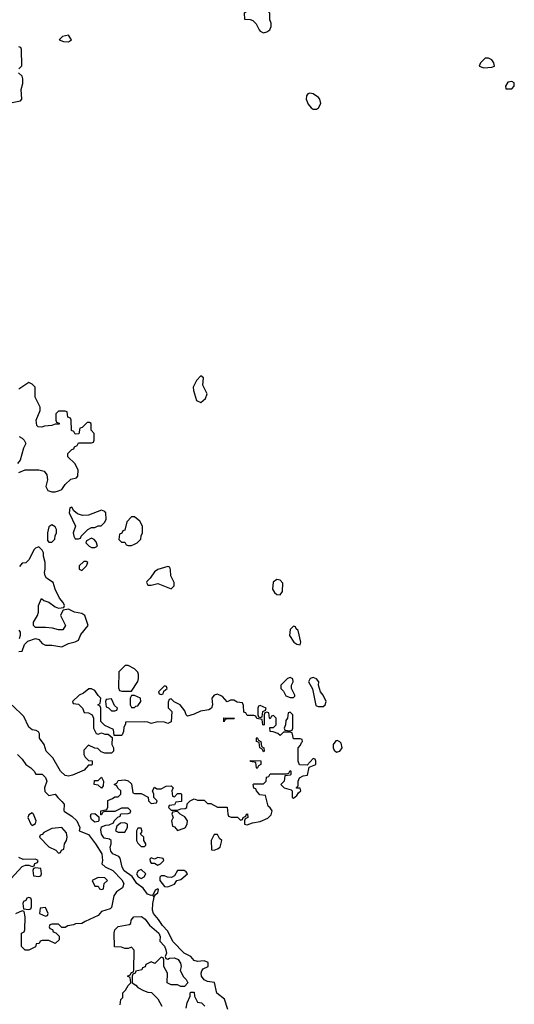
# Model space of a CAD drawing. Header units: inches. Extents: x 2380053 to 2584298, y 380219 to 546618.
# Tile 170 of 256: x 2473275 to 2476266, y 462201 to 468151. Entities that reach past the tile are written whole.
import ezdxf

# ---------------------------------------------------------------- set-up
doc = ezdxf.new("R2010")
doc.units = ezdxf.units.IN
doc.header["$MEASUREMENT"] = 0
doc.layers.add('C4476', color=7, linetype='Continuous')

msp = doc.modelspace()

# ---------------------------------------------------------------- linework, layer by layer
at = {"layer": 'C4476', "color": 2, "elevation": 54}
for points in [[(2474730, 468219.3), (2474666.8, 468213.2), (2474632, 468190), (2474634, 468154), (2474668.4, 468151.6), (2474685.4, 468145.4), (2474705.4, 468125.4), (2474722, 468090), (2474730, 468082), (2474750, 468071.3), (2474770, 468078), (2474788, 468090), (2474795.3, 468110), (2474795.3, 468130), (2474788, 468150), (2474788, 468190), (2474779, 468199), (2474755.1, 468215.1)], [(2473570, 468058), (2473534, 468050), (2473514, 468030), (2473539.6, 468019.6), (2473570, 468018), (2473588, 468030)], [(2476110, 467918), (2476090, 467918), (2476062, 467890), (2476054, 467870), (2476081, 467861), (2476130, 467864.7), (2476146, 467870), (2476142, 467890), (2476130, 467908)], [(2476250, 467778), (2476226.4, 467773.6), (2476212, 467750), (2476214, 467734), (2476250, 467734), (2476266, 467750), (2476266, 467770)], [(2475030, 467707.6), (2475018, 467702), (2475008.7, 467691.3), (2475006.4, 467670), (2475020.2, 467640.2), (2475038, 467618), (2475050, 467610.4), (2475070, 467610.5), (2475081.6, 467618.4), (2475094.9, 467645.1), (2475089.7, 467670), (2475081.3, 467681.3), (2475050, 467702)], [(2474370, 465998), (2474344.7, 465970), (2474324.7, 465930), (2474326, 465910), (2474344.7, 465850), (2474370, 465838), (2474398, 465862), (2474408, 465890), (2474383.1, 465943.1), (2474387.3, 465987.3)], [(2473590, 465206), (2473578, 465202), (2473574, 465170), (2473612, 465090), (2473598, 465050), (2473602, 465030), (2473610, 465014), (2473630, 465014), (2473642, 465018), (2473646, 465030), (2473686, 465070), (2473710, 465082), (2473730, 465082), (2473748.4, 465091.6), (2473767.3, 465092.7), (2473788.4, 465111.6), (2473798, 465130), (2473795.3, 465170), (2473790, 465178), (2473770, 465188), (2473690, 465157.2), (2473654.6, 465154.6), (2473624, 465164), (2473602, 465182)], [(2473970, 465146), (2473950, 465146), (2473923.6, 465116.4), (2473910, 465066), (2473898, 465062), (2473892.7, 465047.3), (2473878, 465042), (2473874, 465010), (2473890, 464994), (2473910, 464994), (2473918, 464978), (2473930, 464974), (2473950, 464974), (2473970, 464982), (2473986, 464990), (2474007.3, 465012.7), (2474008.4, 465031.6), (2474018, 465050), (2474018, 465090), (2474000.4, 465120.4)], [(2473470, 465098), (2473450, 465086), (2473442, 465050), (2473443.6, 465003.6), (2473450, 464994), (2473470, 464994), (2473487.3, 465012.7), (2473488.4, 465031.6), (2473498, 465050), (2473498, 465070), (2473490, 465086)], [(2473710, 465018), (2473678, 465002), (2473674, 464990), (2473694, 464970), (2473710, 464962), (2473730, 464962), (2473746, 464970), (2473736.4, 464996.4), (2473726, 465010)], [(2473676.4, 464876.4), (2473663.6, 464876.4), (2473634, 464850), (2473634, 464830), (2473650, 464822), (2473678, 464850), (2473686, 464870)], [(2474170, 464846), (2474110, 464828.7), (2474090, 464815.3), (2474063.6, 464776.4), (2474043.6, 464756.4), (2474042, 464750), (2474050, 464734), (2474070, 464734), (2474110, 464744.7), (2474190, 464712), (2474208, 464730), (2474208.7, 464750), (2474189, 464790), (2474187.3, 464827.3), (2474182, 464842)], [(2474830, 464769), (2474807.9, 464752.1), (2474803.8, 464710), (2474814.8, 464690), (2474830, 464677.3), (2474850, 464676), (2474864.1, 464695.9), (2474865.6, 464745.6), (2474850, 464764)], [(2474930, 464486), (2474910, 464466), (2474906.8, 464430), (2474932, 464390), (2474950, 464378), (2474970, 464374), (2474975.3, 464390), (2474959, 464459), (2474946, 464470), (2474942, 464482)], [(2473930, 464248), (2473912.7, 464247.3), (2473874, 464210), (2473872.7, 464112.7), (2473878, 464098), (2473892.7, 464092.7), (2473950, 464094), (2473988.9, 464151.1), (2473994, 464170), (2473993.6, 464193.6), (2473988.9, 464208.9), (2473970, 464228)], [(2474910, 464175.3), (2474894, 464170), (2474854, 464130), (2474854, 464110), (2474870, 464094), (2474884.7, 464064.7), (2474910, 464054), (2474930, 464054), (2474938, 464062), (2474938, 464070), (2474918, 464110), (2474918, 464130), (2474928, 464150), (2474927.3, 464167.3)], [(2475050, 464175.3), (2475031.1, 464168.9), (2475021, 464150), (2475046.4, 464106.4), (2475066, 464006), (2475079.6, 463999.6), (2475110, 464001), (2475122, 464010), (2475129, 464030), (2475110, 464068.7), (2475094, 464090), (2475082, 464130), (2475084, 464150), (2475070, 464168.7)], [(2474150, 464126), (2474114, 464090), (2474118, 464078), (2474130, 464074), (2474142, 464078), (2474146, 464094), (2474166, 464110), (2474162, 464122)], [(2473970, 464068), (2473950, 464066), (2473942, 464050), (2473942, 464010), (2473950, 463994), (2473970, 463994), (2473978, 464002), (2473990, 464004.7), (2474008, 464030), (2474006, 464050)], [(2473830, 464046), (2473798, 464042), (2473794, 464030), (2473798, 463998), (2473812.7, 463992.7), (2473830, 463974), (2473850, 463974), (2473862, 463978), (2473866, 463990), (2473847.3, 464007.3)], [(2474730, 464006), (2474718, 464002), (2474714, 463990), (2474714, 463950), (2474718, 463938), (2474730, 463934), (2474742, 463938), (2474746, 463970), (2474762, 463978), (2474766, 463990)], [(2474910, 463966), (2474898, 463962), (2474894, 463930), (2474883.6, 463916.4), (2474882, 463890), (2474874, 463870), (2474878, 463858), (2474910, 463854), (2474922, 463858), (2474926, 463870), (2474926, 463950)], [(2474510, 463908), (2474510, 463931.3), (2474574, 463930), (2474570, 463926), (2474530, 463926), (2474518, 463922)], [(2474750, 463726), (2474742, 463742), (2474726, 463750), (2474722, 463782), (2474706, 463790), (2474706, 463810), (2474710, 463814), (2474718, 463798), (2474734, 463790), (2474738, 463758), (2474752, 463750), (2474754, 463730)], [(2475195.3, 463795.3), (2475187.1, 463792.9), (2475171.3, 463770), (2475171.3, 463750), (2475176.9, 463736.9), (2475190, 463724.7), (2475210, 463731.3), (2475224, 463750), (2475218, 463778), (2475210, 463788)], [(2474710, 463626), (2474706, 463630), (2474702, 463662), (2474670, 463668), (2474670, 463674), (2474732.7, 463672.7), (2474734, 463650), (2474718, 463642)], [(2473770, 463506), (2473750, 463526), (2473726, 463530), (2473727.3, 463552.7), (2473750, 463554), (2473770, 463574), (2473782, 463550), (2473779.6, 463520.4)], [(2473350, 463358), (2473330, 463346), (2473324.7, 463330), (2473342, 463290), (2473350, 463282), (2473370, 463294), (2473375.3, 463310), (2473358, 463350)], [(2473730, 463302), (2473710, 463318), (2473703.1, 463336.9), (2473707.3, 463352.7), (2473730, 463354), (2473754, 463334), (2473754, 463310), (2473750, 463306)], [(2474230, 463366), (2474198, 463362), (2474194, 463350), (2474202, 463330), (2474192, 463310), (2474198, 463278), (2474210, 463274), (2474230, 463252), (2474270, 463264.7), (2474278, 463270), (2474288.4, 463291.6), (2474288.7, 463310), (2474274, 463334), (2474246, 463350)], [(2473910, 463298), (2473883.6, 463296.4), (2473862, 463278), (2473854, 463250), (2473870, 463242), (2473910, 463242), (2473926, 463270), (2473926, 463290)], [(2473528.9, 463268.9), (2473470, 463264), (2473421, 463239), (2473410, 463226), (2473398, 463222), (2473394, 463210), (2473450, 463152), (2473492.7, 463132.7), (2473510, 463114), (2473522, 463118), (2473527.3, 463132.7), (2473542, 463138), (2473546, 463170), (2473558, 463190), (2473562, 463210), (2473558, 463238)], [(2474010, 463266), (2473990, 463266), (2473982, 463250), (2473982, 463190), (2473990, 463174), (2474010, 463154), (2474030, 463154), (2474038, 463162), (2474038, 463170), (2474026, 463190), (2474026, 463210), (2474006, 463230), (2474015.3, 463244.7)], [(2474470, 463226), (2474450, 463226), (2474432, 463190), (2474434, 463134), (2474450, 463132), (2474470, 463141), (2474488, 463150), (2474498, 463190), (2474483.1, 463203.1)], [(2474110, 463088), (2474090, 463078), (2474070, 463086), (2474062, 463078), (2474063.6, 463063.6), (2474070, 463054), (2474090, 463054), (2474110, 463042), (2474126, 463050), (2474146, 463070), (2474142, 463082)], [(2473370, 463026), (2473358, 463022), (2473354, 463010), (2473358, 462978), (2473390, 462974), (2473402, 462978), (2473406, 462990), (2473402, 463022)], [(2474010, 463015.3), (2473991.6, 463008.4), (2473982, 462990), (2473991.6, 462971.6), (2474010, 462962), (2474028.4, 462971.6), (2474038, 462990)], [(2474268.9, 463008.9), (2474230, 463008.7), (2474210, 462978), (2474192, 462968), (2474168.9, 462968.9), (2474150, 462978), (2474130, 462978), (2474122, 462970), (2474122, 462950), (2474150, 462912), (2474170, 462911), (2474210, 462926), (2474226, 462950), (2474250, 462956), (2474288.7, 462990), (2474282, 463002)], [(2473750, 462968), (2473714, 462950), (2473730, 462914), (2473750, 462914), (2473758, 462898), (2473770, 462894), (2473782, 462898), (2473786, 462930), (2473806, 462950), (2473790, 462966)], [(2473330, 462846), (2473318, 462842), (2473312.7, 462827.3), (2473298, 462822), (2473294, 462810), (2473298, 462778), (2473330, 462774), (2473342, 462778), (2473346, 462790), (2473346, 462830), (2473342, 462842)], [(2473430, 462786), (2473398, 462782), (2473394, 462750), (2473430, 462734), (2473442, 462738), (2473446, 462750)]]:
    msp.add_lwpolyline(points, close=True, dxfattribs=at)
for points in [[(2473270, 467854), (2473287.3, 467872.7), (2473286, 467970), (2473282, 467982), (2473270, 467986)], [(2473229.1, 467650.9), (2473279, 467661), (2473288.4, 467671.6), (2473284, 467730), (2473293.6, 467766.4), (2473293.6, 467793.6), (2473288.9, 467808.9), (2473268, 467830)], [(2473270, 465414), (2473308.7, 465431.3), (2473391.1, 465431.1), (2473422, 465422), (2473439.6, 465399.6), (2473442, 465370), (2473432, 465330), (2473445.4, 465305.4), (2473470, 465298), (2473490, 465298), (2473510, 465304.7), (2473530, 465312), (2473550, 465342), (2473584.7, 465375.3), (2473618, 465382), (2473627.3, 465392.7), (2473628, 465430), (2473608.4, 465468.4), (2473566, 465510), (2473566, 465530), (2473590, 465554), (2473602, 465558), (2473606, 465570), (2473622, 465578), (2473630, 465594), (2473710, 465594), (2473722, 465598), (2473726, 465610), (2473726, 465650), (2473706, 465670), (2473706, 465710), (2473696.4, 465716.4), (2473683.6, 465716.4), (2473652.7, 465687.3), (2473638, 465682), (2473632.7, 465647.3), (2473610, 465646), (2473602, 465662), (2473588.4, 465668.4), (2473586, 465730), (2473582, 465742), (2473566, 465750), (2473562, 465782), (2473550, 465786), (2473510, 465786), (2473494, 465770), (2473494, 465730), (2473498, 465718), (2473512.7, 465712.7), (2473512.7, 465707.3), (2473490, 465706), (2473470, 465698), (2473425.4, 465694.6), (2473408.4, 465688.4), (2473386, 465690), (2473378, 465698), (2473375.3, 465730), (2473398, 465790), (2473398, 465810), (2473368.9, 465868.9), (2473368, 465930), (2473350, 465948), (2473330, 465958), (2473270, 465918)], [(2473271.6, 465631.6), (2473290, 465622), (2473302, 465610), (2473311.3, 465590), (2473298, 465562), (2473278, 465490), (2473262, 465470)], [(2473270, 464332), (2473290, 464334), (2473304, 464376), (2473324.7, 464395.3), (2473370, 464411.3), (2473390, 464404.7), (2473410, 464382), (2473430, 464372), (2473468.9, 464371.1), (2473530, 464362), (2473570, 464382), (2473610, 464391.3), (2473630, 464402), (2473644.1, 464435.9), (2473688, 464490), (2473668, 464550), (2473650, 464562), (2473606, 464570), (2473570, 464588), (2473538, 464582), (2473523.6, 464556.4), (2473522, 464550), (2473552, 464490), (2473536, 464464), (2473510, 464464), (2473473.6, 464473.6), (2473430, 464478), (2473370, 464478), (2473358, 464490), (2473358, 464510), (2473382, 464550), (2473388.4, 464571.6), (2473388.9, 464611.1), (2473407.3, 464652.7), (2473421, 464641), (2473450.8, 464630.8), (2473490, 464602), (2473510, 464594), (2473542, 464598), (2473546, 464610), (2473538, 464630), (2473514.6, 464654.6), (2473489.3, 464709.3), (2473478, 464750), (2473436.4, 464776.4), (2473428, 464790), (2473424, 464810), (2473428.7, 464830), (2473428.7, 464870), (2473418, 464910), (2473418, 464930), (2473410, 464946), (2473390, 464966), (2473370, 464958), (2473362, 464950), (2473330, 464886), (2473311.3, 464868.7), (2473290, 464866), (2473272.7, 464847.3)], [(2473270, 464462), (2473278, 464450), (2473278, 464430), (2473271.3, 464408.7)], [(2474534, 462170), (2474512.5, 462232.5), (2474467.8, 462267.8), (2474452, 462332), (2474410, 462338), (2474389.6, 462349.6), (2474375.1, 462370), (2474372.3, 462390), (2474377, 462403), (2474384.8, 462415.2), (2474415.3, 462430), (2474414.2, 462454.2), (2474390, 462464), (2474350, 462459.3), (2474330, 462465.2), (2474309.5, 462489.5), (2474269.5, 462509.5), (2474200.1, 462580.1), (2474170, 462642), (2474137.5, 462677.5), (2474114.2, 462714.2), (2474084, 462750), (2474077.2, 462770), (2474079.3, 462810), (2474087.3, 462847.3), (2474082, 462858), (2474090, 462854), (2474095.3, 462864.7), (2474110, 462874), (2474114.6, 462894.6), (2474110, 462898), (2474094, 462890), (2474079.6, 462860.4), (2474070, 462858), (2474046.8, 462866.8), (2474022, 462902), (2473984, 462930), (2473954, 462974), (2473907, 463007), (2473895.1, 463030), (2473883.1, 463083.1), (2473873.6, 463093.6), (2473839, 463110), (2473826.6, 463126.6), (2473821.2, 463150), (2473828.7, 463170), (2473828, 463190), (2473818, 463198), (2473785.6, 463205.6), (2473769.5, 463229.5), (2473764.7, 463255.3), (2473770, 463274), (2473796.4, 463283.6), (2473815.3, 463284.7), (2473842, 463298), (2473846, 463310), (2473867.3, 463332.7), (2473882, 463338), (2473887.3, 463352.7), (2473930, 463354), (2473942, 463358), (2473946, 463370), (2473930, 463386), (2473890, 463386), (2473850, 463366), (2473790, 463366), (2473778, 463362), (2473770, 463346), (2473766, 463346), (2473766, 463370), (2473802, 463378), (2473807.3, 463392.7), (2473807.3, 463432.7), (2473836.4, 463443.6), (2473850, 463454), (2473870, 463454), (2473886, 463470), (2473886, 463490), (2473867.3, 463507.3), (2473862, 463522), (2473846, 463530), (2473862, 463538), (2473870, 463554), (2473910, 463558), (2473931.6, 463551.6), (2473950, 463534), (2473958, 463478), (2473970, 463474), (2474010, 463474), (2474052, 463452), (2474054, 463430), (2474070, 463414), (2474102, 463418), (2474106, 463430), (2474086, 463450), (2474086, 463470), (2474078, 463490), (2474090, 463514), (2474103.6, 463503.6), (2474130, 463502), (2474160.4, 463519.6), (2474190, 463522), (2474202, 463510), (2474194, 463490), (2474198, 463458), (2474210, 463454), (2474230, 463474), (2474250, 463474), (2474254, 463470), (2474252.7, 463427.3), (2474218, 463422), (2474210, 463406), (2474178, 463402), (2474174, 463390), (2474190, 463374), (2474230, 463374), (2474250, 463382), (2474276.4, 463383.6), (2474286, 463390), (2474287.3, 463412.7), (2474306, 463430), (2474330, 463442), (2474350, 463434), (2474390, 463434), (2474410, 463414), (2474430, 463414), (2474470, 463392), (2474530, 463392), (2474532.7, 463352.7), (2474538, 463338), (2474552.7, 463332.7), (2474591.3, 463331.3), (2474610, 463314), (2474622, 463318), (2474626, 463330), (2474642, 463338), (2474646, 463350), (2474652.7, 463352.7), (2474654, 463330), (2474638, 463322), (2474634, 463310), (2474634, 463290), (2474650, 463286), (2474682, 463298), (2474730, 463306), (2474774.8, 463325.2), (2474795.1, 463344.9), (2474801.2, 463370), (2474790, 463388.7), (2474778, 463398), (2474762, 463462), (2474727.3, 463467.3), (2474706, 463490), (2474702, 463502), (2474690, 463506), (2474686, 463530), (2474690, 463534), (2474750, 463534), (2474766, 463550), (2474767.3, 463572.7), (2474782, 463578), (2474790, 463594), (2474887.3, 463592.7), (2474902, 463598), (2474910, 463614), (2474914, 463610), (2474914, 463590), (2474910, 463586), (2474878, 463582), (2474874, 463550), (2474854, 463530), (2474874, 463510), (2474916.9, 463496.9), (2474922, 463490), (2474922, 463450), (2474930, 463446), (2474950, 463462), (2474960.2, 463479.8), (2474975.3, 463490), (2474970, 463506), (2474950, 463506), (2474946, 463510), (2474958, 463522), (2474958, 463550), (2474966, 463570), (2474990, 463582), (2475014.6, 463585.4), (2475026, 463634), (2475066, 463650), (2475066, 463670), (2475062, 463682), (2475050, 463686), (2475014, 463646), (2474967.3, 463647.3), (2474958, 463670), (2474958, 463750), (2474973.6, 463766.4), (2474978, 463782), (2474986, 463790), (2474982, 463802), (2474970, 463806), (2474930, 463806), (2474922, 463842), (2474910, 463846), (2474870, 463846), (2474850, 463826), (2474836.4, 463836.4), (2474807.3, 463847.3), (2474788.9, 463848.9), (2474787.3, 463872.7), (2474810, 463874), (2474826, 463890), (2474826, 463930), (2474810, 463946), (2474798, 463942), (2474790, 463926), (2474786, 463930), (2474782, 463962), (2474770, 463966), (2474758, 463962), (2474754, 463950), (2474754, 463890), (2474750, 463888), (2474746, 463890), (2474742, 463922), (2474708.4, 463928.4), (2474702, 463942), (2474690, 463946), (2474650, 463946), (2474642, 463962), (2474630, 463966), (2474627.3, 464007.3), (2474622, 464022), (2474590, 464026), (2474570, 464038), (2474550, 464038), (2474528.7, 464028.7), (2474500.4, 464060.4), (2474470, 464075.3), (2474450, 464068.7), (2474436, 464050), (2474441, 464010), (2474434, 463990), (2474418.8, 463981.2), (2474367.5, 463972.5), (2474330, 463954), (2474290, 463942), (2474282, 463950), (2474273.6, 463973.6), (2474246, 464010), (2474208.4, 464028.4), (2474190, 464046), (2474178, 464042), (2474172.7, 464027.3), (2474172.7, 463992.7), (2474194, 463970), (2474190, 463908), (2474170, 463898), (2474150, 463906), (2474110, 463908), (2474070, 463898), (2474050, 463906), (2474027.3, 463907.3), (2473914, 463906), (2473914, 463894), (2473903.6, 463876.4), (2473902, 463850), (2473894, 463830), (2473890, 463826), (2473846, 463826), (2473842, 463862), (2473790, 463886), (2473766, 463910), (2473766, 463990), (2473762, 464002), (2473748, 464010), (2473762, 464018), (2473766, 464050), (2473750, 464066), (2473730, 464098), (2473710, 464108), (2473692.7, 464107.3), (2473659.8, 464080.2), (2473634, 464070), (2473594, 464030), (2473598, 464018), (2473630, 464014), (2473654, 463990), (2473664.7, 463964.7), (2473690, 463962), (2473714, 463950), (2473722, 463930), (2473722, 463870), (2473738, 463838), (2473750, 463834), (2473770, 463842), (2473790, 463834), (2473810, 463834), (2473834, 463814), (2473832, 463770), (2473842, 463750), (2473842, 463730), (2473830, 463718), (2473790, 463718), (2473767.3, 463727.3), (2473747.3, 463747.3), (2473728.4, 463748.4), (2473690, 463766), (2473663.6, 463736.4), (2473662, 463710), (2473670, 463694), (2473690, 463674), (2473712.7, 463672.7), (2473714, 463650), (2473710, 463646), (2473690, 463646), (2473664.7, 463615.3), (2473594.4, 463585.6), (2473570, 463579), (2473550, 463584), (2473522, 463610), (2473475.3, 463690), (2473435.3, 463730), (2473422, 463770), (2473395.3, 463810), (2473394.6, 463834.6), (2473388.4, 463848.4), (2473375.3, 463855.3), (2473350, 463859), (2473330, 463875.3), (2473300.7, 463940.7), (2473230, 464009)], [(2473262, 463710), (2473290, 463682), (2473310.9, 463650.9), (2473342, 463630), (2473362, 463610), (2473372, 463592), (2473410, 463590.7), (2473430, 463571), (2473438.8, 463550), (2473424.7, 463510), (2473426, 463486), (2473450, 463462), (2473490, 463471.3), (2473504.7, 463450), (2473530, 463426), (2473542.8, 463410), (2473542, 463370), (2473545.4, 463365.4), (2473590, 463338.8), (2473621, 463310), (2473638, 463270), (2473634, 463250), (2473690, 463226), (2473734, 463170), (2473771, 463110), (2473776, 463070), (2473772, 463050), (2473791.1, 463031.1), (2473838, 463010), (2473892.8, 462952.8), (2473904, 462930), (2473895.9, 462904.1), (2473859.8, 462880.2), (2473843.6, 462856.4), (2473830, 462786), (2473822, 462778), (2473770, 462762), (2473750, 462738), (2473670, 462702), (2473650, 462688.7), (2473612.7, 462687.3), (2473599.6, 462680.4), (2473565.4, 462674.6), (2473550, 462666), (2473530, 462666), (2473510, 462686), (2473470, 462686), (2473458, 462682), (2473454, 462670), (2473458, 462658), (2473472.7, 462652.7), (2473478, 462638), (2473492.7, 462632.7), (2473512.7, 462612.7), (2473514, 462590), (2473490, 462568.7), (2473450, 462586), (2473410, 462586), (2473398, 462582), (2473391.6, 462568.4), (2473374, 462566), (2473370, 462548), (2473330, 462529), (2473308.7, 462528.7), (2473286, 462550), (2473286, 462630), (2473302, 462638), (2473306, 462650), (2473308, 462730), (2473302, 462762), (2473290, 462766), (2473250, 462748)], [(2473220.4, 462959.6), (2473290, 463034), (2473310, 463042), (2473330, 463042), (2473350, 463034), (2473362, 463038), (2473367.3, 463052.7), (2473382, 463058), (2473386, 463070), (2473370, 463078), (2473296.4, 463076.4), (2473270, 463088)], [(2473882, 462198), (2473886, 462230), (2473898, 462242), (2473898, 462270), (2473914.6, 462285.4), (2473930, 462314), (2473946, 462330), (2473942, 462362), (2473926, 462370), (2473942, 462378), (2473950, 462394), (2473962, 462398), (2473966, 462410), (2473967.3, 462527.3), (2473950, 462546), (2473930, 462538), (2473910, 462538), (2473890, 462546), (2473847.3, 462547.3), (2473846, 462630), (2473850, 462651.3), (2473870, 462670.8), (2473936.4, 462683.6), (2473946, 462690), (2473948, 462710), (2473966, 462730), (2474010.9, 462730.9), (2474034.4, 462714.4), (2474059.8, 462679.8), (2474116, 462630), (2474124.7, 462610), (2474122, 462582), (2474150, 462552), (2474158, 462530), (2474162, 462510), (2474154, 462490), (2474158, 462478), (2474170, 462474), (2474180.2, 462479.8), (2474210, 462480.7), (2474232.5, 462472.5), (2474247.3, 462450), (2474250.7, 462429.3), (2474245.4, 462405.4), (2474266, 462366), (2474282, 462350), (2474292, 462330), (2474272, 462308), (2474250, 462308), (2474230, 462318), (2474190, 462318), (2474166, 462330), (2474168, 462390), (2474146, 462430), (2474146, 462470), (2474142, 462482), (2474130, 462486), (2474092, 462448), (2474070, 462458), (2474038, 462442), (2474032.7, 462427.3), (2474018, 462422), (2474014, 462410), (2473978, 462402), (2473974, 462390), (2473958, 462382), (2473954, 462370), (2473954, 462330), (2473976.9, 462316.9), (2473990, 462302), (2474023.6, 462283.6), (2474050, 462274), (2474072.7, 462272.7), (2474110, 462234), (2474134, 462190)], [(2474282, 462178), (2474288, 462210), (2474306, 462250), (2474306, 462270), (2474310, 462274), (2474330, 462274), (2474331, 462251), (2474350, 462214), (2474374, 462210), (2474394, 462190)]]:
    msp.add_lwpolyline(points, dxfattribs=at)

doc.saveas('drawing.dxf')
